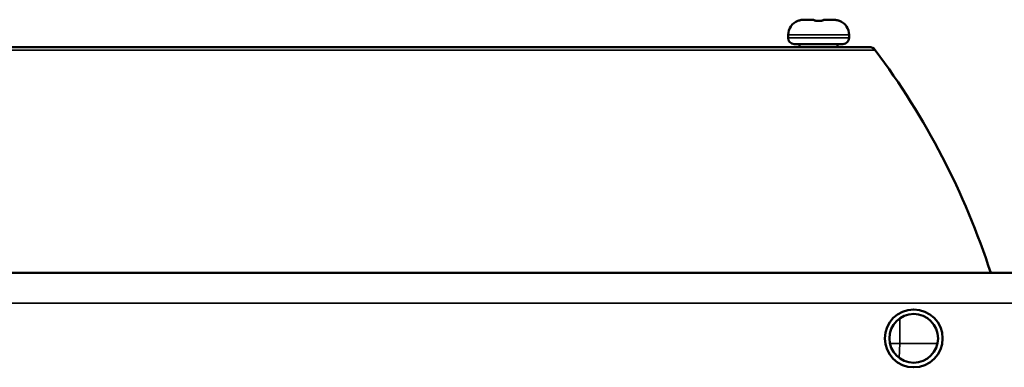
# Model space of a CAD drawing. Header units: millimetres. Extents: x 50 to 3176, y 50 to 2109.
# Tile 133 of 256: x 1096 to 1161, y 529 to 552. Entities that reach past the tile are written whole.
import ezdxf

# ---------------------------------------------------------------- set-up
doc = ezdxf.new("R2010")
doc.units = ezdxf.units.MM
doc.header["$LTSCALE"] = 10
doc.layers.add('Visible (ISO)', color=7, linetype='Continuous', lineweight=50)
doc.layers.add('Visible Narrow (ISO)', color=7, linetype='Continuous', lineweight=35)

msp = doc.modelspace()

# ---------------------------------------------------------------- linework, layer by layer
at = {"layer": 'Visible (ISO)'}
for p, q in [((1148.353, 551.5584), (1147.7662, 551.5584)), ((1149.6397, 551.5584), (1149.053, 551.5584)), ((1149.6398, 551.5584), (1149.6397, 551.5584)), ((1146.703, 550.3584), (1146.703, 550.5584)), ((1147.103, 549.9584), (1150.303, 549.9584)), ((1147.453, 549.9584), (1147.453, 549.7584)), ((1149.953, 549.9584), (1149.953, 549.7584)), ((1150.703, 550.3584), (1150.703, 550.5584)), ((1033.8815, 549.7584), (1152.0244, 549.7584)), ((1012.953, 534.9384), (1362.953, 534.9384))]:
    msp.add_line(p, q, dxfattribs=at)
for radius in [1.9, 1.6]:
    msp.add_circle((1154.953, 530.6384), radius, dxfattribs=at)
for centre, radius, start, end in [((1147.703, 550.5584), 1, 111.618238, 180), ((1147.353, 551.4416), 0.05, 84.745949, 111.61819), ((1148.353, 551.5084), 0.05, 11.510579, 90.006599), ((1149.053, 551.5084), 0.05, 89.992031, 168.489748), ((1150.053, 551.4416), 0.05, 68.38181, 95.254178), ((1149.703, 550.5584), 1, 0, 68.381762), ((1147.103, 550.3584), 0.4, 180, 270), ((1150.303, 550.3584), 0.4, 270, 0), ((1152.0244, 549.2584), 0.5, 36.920442, 90), ((1112.2666, 519.4356), 50.2, 17.98824, 36.874473)]:
    msp.add_arc(centre, radius, start, end, dxfattribs=at)
for centre, major_axis, ratio, start_param, end_param in [((1147.7651, 550.4605), (-0.9192, -0.6011), 0.999555, 4.1324534, 4.1324806), ((1149.4617, 550.0302), (-0.5723, -1.4543), 0.8204583, 3.4538095, 3.4538887)]:
    msp.add_ellipse(centre, major_axis=major_axis, ratio=ratio, start_param=start_param, end_param=end_param, dxfattribs=at)
for points, knots in [([(1147.3489, 551.4895), (1147.3489, 551.4895), (1147.3493, 551.4895), (1147.3513, 551.4899), (1147.3538, 551.4905), (1147.3621, 551.4925), (1147.3695, 551.4944), (1147.39, 551.4998), (1147.4045, 551.5037), (1147.4395, 551.5128), (1147.461, 551.5181), (1147.5085, 551.5291), (1147.5353, 551.5347), (1147.5733, 551.5416), (1147.5842, 551.5435), (1147.5952, 551.5452)], [0.010469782, 0.010469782, 0.010469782, 0.010469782, 0.011845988, 0.011845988, 0.014821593, 0.014821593, 0.019888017, 0.019888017, 0.026621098, 0.026621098, 0.034335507, 0.034335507, 0.042673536, 0.042673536, 0.046004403, 0.046004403, 0.046004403, 0.046004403]), ([(1147.3575, 551.4914), (1147.3628, 551.4927), (1147.37, 551.4945), (1147.3902, 551.4999), (1147.4047, 551.5038), (1147.4397, 551.5128), (1147.4612, 551.5182), (1147.5087, 551.5291), (1147.5355, 551.5348), (1147.5735, 551.5416), (1147.5843, 551.5435), (1147.5952, 551.5452)], [0.015029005, 0.015029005, 0.015029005, 0.015029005, 0.019910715, 0.019910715, 0.026641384, 0.026641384, 0.034355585, 0.034355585, 0.042695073, 0.042695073, 0.045998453, 0.045998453, 0.045998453, 0.045998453]), ([(1147.5952, 551.5452), (1147.6065, 551.547), (1147.6179, 551.5486), (1147.6406, 551.5514), (1147.6519, 551.5526), (1147.6747, 551.5547), (1147.6861, 551.5556), (1147.709, 551.557), (1147.7204, 551.5576), (1147.7433, 551.5583), (1147.7547, 551.5584), (1147.7662, 551.5584)], [4.55761707, 4.55761707, 4.55761707, 4.55761707, 4.58864043, 4.58864043, 4.61966379, 4.61966379, 4.65068714, 4.65068714, 4.6817105, 4.6817105, 4.71273386, 4.71273386, 4.71273386, 4.71273386]), ([(1148.3918, 551.5238), (1148.3918, 551.5238), (1148.3921, 551.5236), (1148.3938, 551.5225), (1148.3963, 551.5211), (1148.4046, 551.5171), (1148.4115, 551.5144), (1148.4306, 551.508), (1148.4441, 551.5044), (1148.4765, 551.4977), (1148.4962, 551.4947), (1148.5382, 551.4907), (1148.561, 551.4897), (1148.5896, 551.4898), (1148.5956, 551.4899), (1148.6015, 551.4901)], [0.007262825, 0.007262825, 0.007262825, 0.007262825, 0.008737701, 0.008737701, 0.012013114, 0.012013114, 0.016718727, 0.016718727, 0.022857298, 0.022857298, 0.029711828, 0.029711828, 0.036563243, 0.036563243, 0.038340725, 0.038340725, 0.038340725, 0.038340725]), ([(1148.6015, 551.4901), (1148.6082, 551.4903), (1148.615, 551.4905), (1148.6285, 551.4908), (1148.6353, 551.4909), (1148.6488, 551.4912), (1148.6556, 551.4913), (1148.6691, 551.4914), (1148.6759, 551.4915), (1148.6894, 551.4916), (1148.6962, 551.4916), (1148.703, 551.4916)], [4.682809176, 4.682809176, 4.682809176, 4.682809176, 4.688740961, 4.688740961, 4.694672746, 4.694672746, 4.700604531, 4.700604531, 4.706536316, 4.706536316, 4.712468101, 4.712468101, 4.712468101, 4.712468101]), ([(1148.703, 551.4916), (1148.7097, 551.4916), (1148.7165, 551.4916), (1148.73, 551.4915), (1148.7368, 551.4914), (1148.7503, 551.4913), (1148.7571, 551.4912), (1148.7706, 551.4909), (1148.7774, 551.4908), (1148.7909, 551.4905), (1148.7977, 551.4903), (1148.8044, 551.4901)], [4.712359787, 4.712359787, 4.712359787, 4.712359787, 4.718271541, 4.718271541, 4.724183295, 4.724183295, 4.730095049, 4.730095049, 4.736006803, 4.736006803, 4.741918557, 4.741918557, 4.741918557, 4.741918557]), ([(1148.8044, 551.4901), (1148.8271, 551.4894), (1148.8501, 551.4899), (1148.8927, 551.4928), (1148.9129, 551.4952), (1148.949, 551.5014), (1148.9653, 551.5053), (1148.9919, 551.5132), (1149.0026, 551.5175), (1149.0113, 551.522), (1149.0131, 551.5231), (1149.014, 551.5238), (1149.0141, 551.5238), (1149.0141, 551.5238)], [0, 0, 0, 0, 0.006808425, 0.006808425, 0.013457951, 0.013457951, 0.02024146, 0.02024146, 0.027148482, 0.027148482, 0.030157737, 0.030157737, 0.031049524, 0.031049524, 0.031049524, 0.031049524]), ([(1148.8044, 551.4901), (1148.8271, 551.4894), (1148.8501, 551.4899), (1148.8927, 551.4928), (1148.9128, 551.4952), (1148.9489, 551.5014), (1148.9652, 551.5052), (1148.9889, 551.5123), (1148.9977, 551.5156), (1149.004, 551.5184)], [0, 0, 0, 0, 0.00680182, 0.00680182, 0.013453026, 0.013453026, 0.020233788, 0.020233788, 0.025622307, 0.025622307, 0.025622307, 0.025622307]), ([(1149.6398, 551.5584), (1149.6512, 551.5584), (1149.6627, 551.5583), (1149.6856, 551.5576), (1149.697, 551.557), (1149.7198, 551.5556), (1149.7312, 551.5547), (1149.754, 551.5526), (1149.7654, 551.5514), (1149.7881, 551.5486), (1149.7994, 551.547), (1149.8107, 551.5452)], [4.712098, 4.712098, 4.712098, 4.712098, 4.74311261, 4.74311261, 4.77412723, 4.77412723, 4.80514184, 4.80514184, 4.83615646, 4.83615646, 4.86717107, 4.86717107, 4.86717107, 4.86717107]), ([(1149.8107, 551.5452), (1149.8397, 551.5407), (1149.8689, 551.5351), (1149.9228, 551.5234), (1149.9483, 551.5173), (1149.9924, 551.5061), (1150.0117, 551.5009), (1150.0334, 551.4952), (1150.0393, 551.4937), (1150.0457, 551.4921), (1150.0471, 551.4917), (1150.0484, 551.4914)], [0, 0, 0, 0, 0.00879892, 0.00879892, 0.017437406, 0.017437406, 0.02589142, 0.02589142, 0.029749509, 0.029749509, 0.030940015, 0.030940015, 0.030940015, 0.030940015]), ([(1149.8107, 551.5452), (1149.8397, 551.5406), (1149.8689, 551.535), (1149.9229, 551.5234), (1149.9484, 551.5173), (1149.9924, 551.5061), (1150.0118, 551.5009), (1150.0334, 551.4952), (1150.0394, 551.4937), (1150.0486, 551.4913), (1150.0522, 551.4905), (1150.056, 551.4896), (1150.057, 551.4895), (1150.057, 551.4895)], [0, 0, 0, 0, 0.008809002, 0.008809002, 0.017447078, 0.017447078, 0.025900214, 0.025900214, 0.029755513, 0.029755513, 0.033245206, 0.033245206, 0.035488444, 0.035488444, 0.035488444, 0.035488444])]:
    msp.add_open_spline(points, degree=3, knots=knots, dxfattribs=at)
at = {"layer": 'Visible Narrow (ISO)'}
for p, q in [((1147.3344, 551.4865), (1147.3345, 551.4881)), ((1147.5952, 551.5451), (1147.5952, 551.5452)), ((1148.6016, 551.4865), (1148.6015, 551.4901)), ((1149.8107, 551.5451), (1149.8107, 551.5452)), ((1150.0714, 551.4881), (1150.0715, 551.4865)), ((1146.703, 550.5584), (1150.703, 550.5584)), ((1150.703, 550.3584), (1146.703, 550.3584)), ((1152.4242, 549.5588), (1093.2676, 549.5588)), ((1362.953, 532.9384), (1012.953, 532.9384)), ((1154.0307, 530.2943), (1154.0307, 531.9459)), ((1154.0307, 530.2943), (1153.3904, 530.2943)), ((1154.0307, 530.2943), (1154.0043, 529.35))]:
    msp.add_line(p, q, dxfattribs=at)
for centre, major_axis, ratio, start_param, end_param in [((1147.353, 551.4401), (0.0464, 0.0186), 0.9996843, 1.2092891, 1.5707963), ((1147.7651, 550.4605), (-0.9192, -0.6011), 0.999555, 4.1324865, 4.2887969), ((1148.3957, 550.0257), (-0.0427, 1.5328), 0.0140712, 6.2831071, 6.4145511), ((1148.353, 551.4958), (0.0427, 0.0257), 0.9944264, 0, 1.0733845), ((1149.053, 551.4958), (-0.0427, 0.0257), 0.9944244, 5.2095415, 6.2831853), ((1149.0251, 550.4605), (0.0279, 1.0979), 0.0163779, 6.1278769, 6.2838403), ((1149.4617, 550.0302), (-0.5723, -1.4543), 0.8204583, 3.3219244, 3.4538095), ((1150.053, 551.4401), (0.05, -0.0009), 0.9995645, 1.209303, 1.5707963)]:
    msp.add_ellipse(centre, major_axis=major_axis, ratio=ratio, start_param=start_param, end_param=end_param, dxfattribs=at)
for points, knots in [([(1147.5952, 551.5451), (1147.5765, 551.5422), (1147.5583, 551.5389), (1147.5386, 551.535), (1147.5362, 551.5346), (1147.5192, 551.5311), (1147.5052, 551.5281), (1147.487, 551.524), (1147.4825, 551.5229), (1147.4669, 551.5193), (1147.4561, 551.5167), (1147.4394, 551.5125), (1147.4333, 551.5109), (1147.4149, 551.5062), (1147.4036, 551.5032), (1147.3913, 551.4999), (1147.3889, 551.4993), (1147.3771, 551.4961), (1147.3689, 551.4939), (1147.3604, 551.4917), (1147.359, 551.4913), (1147.3522, 551.4896), (1147.3477, 551.4885), (1147.3425, 551.4873), (1147.3411, 551.487), (1147.3365, 551.4861), (1147.3347, 551.486), (1147.3344, 551.4864), (1147.3344, 551.4864), (1147.3344, 551.4865)], [0, 0, 0, 0, 0.1253465, 0.1253465, 0.1428571, 0.1428571, 0.2499687, 0.2499687, 0.2857143, 0.2857143, 0.3740097, 0.3740097, 0.4285714, 0.4285714, 0.5438275, 0.5438275, 0.5714286, 0.5714286, 0.6885438, 0.6885438, 0.7142857, 0.7142857, 0.8116697, 0.8116697, 0.8571429, 0.8571429, 0.9791801, 0.9791801, 1, 1, 1, 1]), ([(1148.6016, 551.4865), (1148.5873, 551.486), (1148.5729, 551.486), (1148.5551, 551.4865), (1148.5519, 551.4867), (1148.5369, 551.4873), (1148.5251, 551.4881), (1148.5075, 551.4897), (1148.5015, 551.4904), (1148.4823, 551.4927), (1148.47, 551.4946), (1148.4551, 551.4975), (1148.452, 551.4981), (1148.4365, 551.5013), (1148.4248, 551.5043), (1148.4122, 551.508), (1148.4104, 551.5086), (1148.4009, 551.5116), (1148.3938, 551.5142), (1148.3836, 551.5184), (1148.3801, 551.5199), (1148.3706, 551.5245), (1148.3654, 551.5274), (1148.3598, 551.5315), (1148.3584, 551.5326), (1148.3533, 551.5372), (1148.3512, 551.5407), (1148.3506, 551.5443), (1148.3505, 551.5447), (1148.3505, 551.5451)], [0, 0, 0, 0, 0.11695905, 0.11695905, 0.14285714, 0.14285714, 0.23614453, 0.23614453, 0.28571429, 0.28571429, 0.39849325, 0.39849325, 0.42857143, 0.42857143, 0.55086202, 0.55086202, 0.57142857, 0.57142857, 0.66153833, 0.66153833, 0.71428571, 0.71428571, 0.8178296, 0.8178296, 0.85714286, 0.85714286, 0.98213034, 0.98213034, 0.99999943, 0.99999943, 0.99999943, 0.99999943]), ([(1148.6016, 551.4865), (1148.6127, 551.4869), (1148.6351, 551.4875), (1148.6689, 551.488), (1148.6916, 551.4881), (1148.703, 551.4881)], [0.00002294, 0.00002294, 0.00002294, 0.00002294, 0.33333333, 0.66666667, 0.99997983, 0.99997983, 0.99997983, 0.99997983]), ([(1148.703, 551.4881), (1148.7143, 551.4881), (1148.737, 551.488), (1148.7708, 551.4875), (1148.7932, 551.4869), (1148.8043, 551.4865)], [0, 0, 0, 0, 0.33333333, 0.66666667, 0.99997651, 0.99997651, 0.99997651, 0.99997651]), ([(1149.0554, 551.5451), (1149.0554, 551.5424), (1149.054, 551.5393), (1149.0505, 551.5355), (1149.0498, 551.5347), (1149.0461, 551.5313), (1149.0423, 551.5286), (1149.0351, 551.5245), (1149.0326, 551.5232), (1149.0247, 551.5193), (1149.0186, 551.5167), (1149.0075, 551.5125), (1149.0028, 551.5109), (1148.9877, 551.5061), (1148.9766, 551.5031), (1148.962, 551.4998), (1148.9591, 551.4992), (1148.9436, 551.4959), (1148.9304, 551.4937), (1148.9138, 551.4915), (1148.9111, 551.4912), (1148.8969, 551.4895), (1148.8848, 551.4884), (1148.867, 551.4873), (1148.8614, 551.487), (1148.8408, 551.4861), (1148.8263, 551.486), (1148.8094, 551.4864), (1148.8069, 551.4864), (1148.8043, 551.4865)], [0.0000006, 0.0000006, 0.0000006, 0.0000006, 0.11611695, 0.11611695, 0.14285714, 0.14285714, 0.24048209, 0.24048209, 0.28571429, 0.28571429, 0.3718675, 0.3718675, 0.42857143, 0.42857143, 0.5438592, 0.5438592, 0.57142857, 0.57142857, 0.69155404, 0.69155404, 0.71428571, 0.71428571, 0.81136544, 0.81136544, 0.85714286, 0.85714286, 0.97829927, 0.97829927, 1, 1, 1, 1]), ([(1150.0715, 551.4865), (1150.0717, 551.486), (1150.0703, 551.486), (1150.0675, 551.4865), (1150.0669, 551.4866), (1150.0664, 551.4867), (1150.0658, 551.4868), (1150.0631, 551.4874), (1150.0594, 551.4882), (1150.0549, 551.4893), (1150.0526, 551.4899), (1150.0501, 551.4905), (1150.0475, 551.4912), (1150.0412, 551.4928), (1150.034, 551.4947), (1150.0256, 551.497), (1150.0233, 551.4976), (1150.021, 551.4982), (1150.0186, 551.4988), (1150.0088, 551.5015), (1149.9977, 551.5044), (1149.9853, 551.5077), (1149.9832, 551.5082), (1149.9811, 551.5087), (1149.979, 551.5093), (1149.9689, 551.5119), (1149.9581, 551.5146), (1149.9466, 551.5174), (1149.941, 551.5188), (1149.9352, 551.5202), (1149.9294, 551.5215), (1149.9152, 551.5249), (1149.9005, 551.5282), (1149.8852, 551.5314), (1149.8812, 551.5322), (1149.8773, 551.533), (1149.8733, 551.5338), (1149.8555, 551.5375), (1149.8367, 551.5409), (1149.8172, 551.5441), (1149.815, 551.5445), (1149.8129, 551.5448), (1149.8107, 551.5451)], [0, 0, 0, 0, 0.1213009, 0.1213009, 0.1213009, 0.1428571, 0.1428571, 0.1428571, 0.2376759, 0.2376759, 0.2376759, 0.2857143, 0.2857143, 0.2857143, 0.3980318, 0.3980318, 0.3980318, 0.4285714, 0.4285714, 0.4285714, 0.5512043, 0.5512043, 0.5512043, 0.5714286, 0.5714286, 0.5714286, 0.6670789, 0.6670789, 0.6670789, 0.7142857, 0.7142857, 0.7142857, 0.8281347, 0.8281347, 0.8281347, 0.8571429, 0.8571429, 0.8571429, 0.9858595, 0.9858595, 0.9858595, 1, 1, 1, 1]), ([(1154.0307, 530.2943), (1154.3883, 530.2954), (1154.7461, 530.2966), (1155.4602, 530.2987), (1155.8165, 530.2998), (1156.2869, 530.3011), (1156.4021, 530.3014), (1156.5171, 530.3017)], [0, 0, 0, 0, 0.06618518, 0.06618518, 0.13234492, 0.13234492, 0.15383699, 0.15383699, 0.15383699, 0.15383699])]:
    msp.add_open_spline(points, degree=3, knots=knots, dxfattribs=at)

doc.saveas('drawing.dxf')
